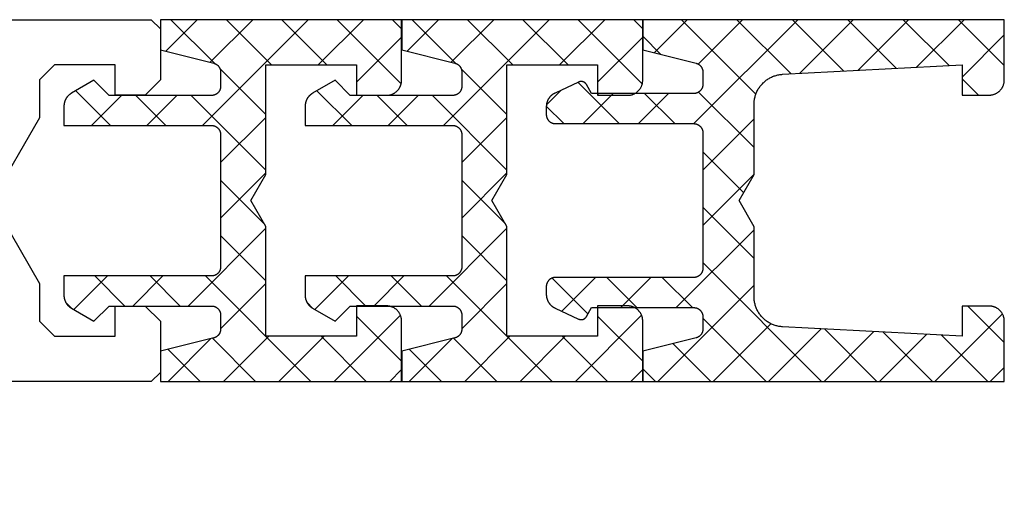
# Model space of a CAD drawing. Header units: millimetres. Extents: x -637441 to -130928, y -380379 to -53767.
# Tile 190 of 256: x -352331 to -352168, y -152392 to -152314. Entities that reach past the tile are written whole.
import ezdxf

# ---------------------------------------------------------------- set-up
doc = ezdxf.new("R2010")
doc.units = ezdxf.units.MM
doc.header["$LTSCALE"] = 10
doc.layers.add('CKTEXTY_MALE', color=7, linetype='Continuous', lineweight=25)
doc.layers.add('CrossSectionsProfils', color=7, linetype='Continuous')
doc.styles.get("Standard").update_dxf_attribs({"font": 'simplex.shx', "width": 0.8})
doc.dimstyles.new('normální', dxfattribs={"dimscale": 50, "dimtxt": 2.5, "dimasz": 2.5, "dimexe": 1.768, "dimexo": 5, "dimtad": 1, "dimrnd": 1, "dimtxsty": 'Standard', "dimblk1": 'OBLIQUE', "dimblk2": 'OBLIQUE', "dimsah": 1, "dimcen": 2.5, "dimdle": 1.8, "dimadec": 0, "dimazin": 0, "dimtfac": 1, "dimtix": 1, "dimtmove": 2, "dimatfit": 3, "dimfxl": 1, "dimarcsym": 0})

# ---------------------------------------------------------------- blocks, each defined once
blk = doc.blocks.new('_OBLIQUE')
at = {"color": 0, "linetype": 'ByBlock'}
blk.add_line((-0.5, -0.5), (0.5, 0.5), dxfattribs=at)

msp = doc.modelspace()

# ---------------------------------------------------------------- linework, layer by layer
at = {"layer": 'CrossSectionsProfils', "color": 8}
for p, q in [((-352301.952, -152314.267), (-352307.174, -152319.489)), ((-352299.06, -152321.531), (-352306.325, -152314.267)), ((-352283.567, -152314.267), (-352301.114, -152331.814)), ((-352292.76, -152314.267), (-352299.823, -152321.33)), ((-352289.632, -152321.767), (-352297.132, -152314.267)), ((-352280.44, -152321.767), (-352287.94, -152314.267)), ((-352274.375, -152314.267), (-352281.875, -152321.767)), ((-352268.126, -152324.888), (-352278.748, -152314.267)), ((-352268.059, -152315.763), (-352269.555, -152314.267)), ((-352261.928, -152314.267), (-352267.15, -152319.489)), ((-352259.037, -152321.531), (-352266.301, -152314.267)), ((-352243.544, -152314.267), (-352261.09, -152331.814)), ((-352252.736, -152314.267), (-352259.8, -152321.33)), ((-352249.609, -152321.767), (-352257.109, -152314.267)), ((-352240.416, -152321.767), (-352247.916, -152314.267)), ((-352234.351, -152314.267), (-352241.851, -152321.767)), ((-352228.103, -152324.888), (-352238.724, -152314.267)), ((-352228.035, -152315.763), (-352229.532, -152314.267)), ((-352220.681, -152314.267), (-352226.153, -152319.739)), ((-352209.255, -152326.601), (-352221.589, -152314.267)), ((-352202.296, -152314.267), (-352219.541, -152331.512)), ((-352211.488, -152314.267), (-352218.842, -152321.62)), ((-352203.41, -152323.254), (-352212.397, -152314.267)), ((-352194.675, -152322.796), (-352203.205, -152314.267)), ((-352193.104, -152314.267), (-352202.018, -152323.181)), ((-352185.941, -152322.338), (-352194.012, -152314.267)), ((-352183.911, -152314.267), (-352192.317, -152322.672)), ((-352177.206, -152321.88), (-352184.82, -152314.267)), ((-352174.719, -152314.267), (-352182.616, -152322.164)), ((-352168.037, -152321.858), (-352175.627, -152314.267)), ((-352268.059, -152317.143), (-352275.559, -152324.643)), ((-352228.035, -152317.143), (-352235.535, -152324.643)), ((-352225.028, -152320.021), (-352228.037, -152317.012)), ((-352168.037, -152316.777), (-352175.037, -152323.777)), ((-352290.582, -152330.009), (-352298.176, -152322.415)), ((-352250.559, -152330.009), (-352258.153, -152322.415)), ((-352231.922, -152331.512), (-352238.774, -152324.659)), ((-352172.315, -152326.772), (-352175.037, -152324.05)), ((-352316.355, -152331.814), (-352322.115, -152326.054)), ((-352314.518, -152326.832), (-352319.499, -152331.814)), ((-352307.163, -152331.814), (-352312.144, -152326.832)), ((-352305.325, -152326.832), (-352310.306, -152331.814)), ((-352290.582, -152339.201), (-352302.952, -152326.832)), ((-352276.331, -152331.814), (-352282.091, -152326.054)), ((-352274.494, -152326.832), (-352279.475, -152331.814)), ((-352275.395, -152326.812), (-352275.559, -152326.648)), ((-352267.139, -152331.814), (-352272.12, -152326.832)), ((-352265.302, -152326.832), (-352270.283, -152331.814)), ((-352250.559, -152339.201), (-352262.928, -152326.832)), ((-352241.568, -152325.961), (-352244.018, -152328.411)), ((-352232.926, -152326.512), (-352237.926, -152331.512)), ((-352235.371, -152326.812), (-352235.535, -152326.648)), ((-352223.733, -152326.512), (-352228.733, -152331.512)), ((-352222.729, -152331.512), (-352227.729, -152326.512)), ((-352209.56, -152335.488), (-352218.765, -152326.283)), ((-352241.114, -152331.512), (-352244.033, -152328.593)), ((-352290.582, -152330.474), (-352298.082, -152337.974)), ((-352250.559, -152330.474), (-352258.059, -152337.974)), ((-352209.56, -152330.723), (-352218.06, -152339.223)), ((-352211.298, -152342.943), (-352218.06, -152336.181)), ((-352290.582, -152339.667), (-352298.082, -152347.167)), ((-352250.559, -152339.667), (-352258.059, -152347.167)), ((-352209.56, -152339.916), (-352218.06, -152348.416)), ((-352290.853, -152348.123), (-352298.082, -152340.894)), ((-352250.83, -152348.123), (-352258.059, -152340.894)), ((-352209.56, -152353.873), (-352218.06, -152345.373)), ((-352290.582, -152348.859), (-352303.481, -152361.757)), ((-352290.582, -152357.586), (-352298.082, -152350.086)), ((-352250.559, -152348.859), (-352263.457, -152361.757)), ((-352250.559, -152357.586), (-352258.059, -152350.086)), ((-352209.56, -152349.108), (-352222.474, -152362.022)), ((-352198.359, -152374.267), (-352218.06, -152354.566)), ((-352316.875, -152356.766), (-352322.45, -152362.342)), ((-352313.989, -152361.757), (-352318.979, -152356.766)), ((-352307.682, -152356.766), (-352312.673, -152361.757)), ((-352304.796, -152361.757), (-352309.787, -152356.766)), ((-352283.094, -152374.267), (-352300.595, -152356.766)), ((-352290.582, -152358.051), (-352298.082, -152365.551)), ((-352276.851, -152356.766), (-352282.427, -152362.342)), ((-352273.965, -152361.757), (-352278.956, -152356.766)), ((-352267.659, -152356.766), (-352272.649, -152361.757)), ((-352264.773, -152361.757), (-352269.763, -152356.766)), ((-352243.071, -152374.267), (-352260.571, -152356.766)), ((-352250.559, -152358.051), (-352258.059, -152365.551)), ((-352237.13, -152363.073), (-352243.079, -152357.124)), ((-352235.859, -152357.022), (-352241.459, -152362.623)), ((-352228.989, -152362.022), (-352233.989, -152357.022)), ((-352226.666, -152357.022), (-352231.666, -152362.022)), ((-352219.796, -152362.022), (-352224.796, -152357.022)), ((-352209.56, -152358.3), (-352225.526, -152374.267)), ((-352322.795, -152362.144), (-352323.768, -152361.17)), ((-352282.771, -152362.144), (-352283.744, -152361.17)), ((-352168.353, -152363.055), (-352179.565, -152374.267)), ((-352168.037, -152367.82), (-352174.085, -152361.772)), ((-352268.245, -152363.291), (-352279.221, -152374.267)), ((-352268.059, -152370.917), (-352275.559, -152363.417)), ((-352228.221, -152363.291), (-352239.197, -152374.267)), ((-352228.035, -152370.917), (-352235.535, -152363.417)), ((-352207.551, -152374.267), (-352218.06, -152363.758)), ((-352206.766, -152364.699), (-352216.334, -152374.267)), ((-352198.416, -152365.541), (-352207.142, -152374.267)), ((-352189.682, -152365.999), (-352197.949, -152374.267)), ((-352189.167, -152374.267), (-352197.863, -152365.57)), ((-352179.974, -152374.267), (-352188.162, -152366.079)), ((-352299.705, -152367.174), (-352306.798, -152374.267)), ((-352292.287, -152374.267), (-352299.445, -152367.108)), ((-352290.105, -152366.767), (-352297.605, -152374.267)), ((-352280.913, -152366.767), (-352288.413, -152374.267)), ((-352273.902, -152374.267), (-352281.402, -152366.767)), ((-352259.681, -152367.174), (-352266.774, -152374.267)), ((-352252.263, -152374.267), (-352259.421, -152367.108)), ((-352250.082, -152366.767), (-352257.582, -152374.267)), ((-352240.889, -152366.767), (-352248.389, -152374.267)), ((-352233.878, -152374.267), (-352241.378, -152366.767)), ((-352216.744, -152374.267), (-352223.005, -152368.006)), ((-352180.947, -152366.457), (-352188.757, -152374.267)), ((-352170.782, -152374.267), (-352178.461, -152366.587)), ((-352301.479, -152374.267), (-352306.789, -152368.957)), ((-352261.455, -152374.267), (-352266.765, -152368.957)), ((-352268.059, -152372.297), (-352270.028, -152374.267)), ((-352228.035, -152372.297), (-352230.005, -152374.267)), ((-352225.936, -152374.267), (-352228.037, -152372.166)), ((-352168.037, -152371.931), (-352170.372, -152374.267))]:
    msp.add_line(p, q, dxfattribs=at)
at = {"layer": 'CrossSectionsProfils', "color": 6}
for points in [[(-352395.572, -152314.267), (-352309.582, -152314.267), (-352308.082, -152315.767), (-352308.082, -152324.267), (-352310.582, -152326.767), (-352315.582, -152326.767), (-352315.582, -152321.767), (-352325.634, -152321.767), (-352328.134, -152324.267), (-352328.134, -152330.517), (-352336.073, -152344.267), (-352328.134, -152358.017), (-352328.134, -152364.267), (-352325.634, -152366.767), (-352315.582, -152366.767), (-352315.582, -152361.767), (-352310.582, -152361.767), (-352308.082, -152364.267), (-352308.082, -152372.767), (-352309.582, -152374.267), (-352395.572, -152374.267)], [(-352268.059, -152374.267), (-352268.059, -152364.237), (-352268.06, -152364.155), (-352268.064, -152364.073), (-352268.071, -152363.991), (-352268.08, -152363.91), (-352268.092, -152363.829), (-352268.107, -152363.749), (-352268.124, -152363.669), (-352268.144, -152363.589), (-352268.166, -152363.511), (-352268.191, -152363.433), (-352268.219, -152363.356), (-352268.249, -152363.28), (-352268.282, -152363.205), (-352268.317, -152363.131), (-352268.354, -152363.058), (-352268.394, -152362.987), (-352268.436, -152362.916), (-352268.48, -152362.848), (-352268.527, -152362.78), (-352268.575, -152362.715), (-352268.626, -152362.651), (-352268.679, -152362.588), (-352268.734, -152362.528), (-352268.791, -152362.469), (-352268.85, -152362.412), (-352268.91, -152362.357), (-352268.973, -152362.304), (-352269.037, -152362.253), (-352269.103, -152362.204), (-352269.17, -152362.158), (-352269.239, -152362.114), (-352269.309, -152362.072), (-352269.38, -152362.032), (-352269.453, -152361.994), (-352269.527, -152361.959), (-352269.602, -152361.927), (-352269.678, -152361.897), (-352269.755, -152361.869), (-352269.833, -152361.844), (-352269.912, -152361.822), (-352269.991, -152361.802), (-352270.071, -152361.785), (-352270.151, -152361.77), (-352270.232, -152361.758), (-352270.314, -152361.749), (-352270.395, -152361.742), (-352270.477, -152361.738), (-352270.559, -152361.737), (-352270.559, -152361.737), (-352275.559, -152361.737), (-352275.559, -152366.767), (-352290.582, -152366.767), (-352290.582, -152348.592), (-352293.082, -152344.262), (-352290.582, -152339.932), (-352290.582, -152321.767), (-352275.559, -152321.767), (-352275.559, -152326.812), (-352270.559, -152326.812), (-352270.477, -152326.81), (-352270.395, -152326.806), (-352270.314, -152326.8), (-352270.232, -152326.79), (-352270.152, -152326.778), (-352270.071, -152326.764), (-352269.991, -152326.746), (-352269.912, -152326.726), (-352269.833, -152326.704), (-352269.755, -152326.679), (-352269.678, -152326.651), (-352269.602, -152326.621), (-352269.527, -152326.589), (-352269.453, -152326.554), (-352269.38, -152326.516), (-352269.309, -152326.477), (-352269.239, -152326.435), (-352269.17, -152326.39), (-352269.103, -152326.344), (-352269.037, -152326.295), (-352268.973, -152326.244), (-352268.91, -152326.191), (-352268.85, -152326.136), (-352268.791, -152326.079), (-352268.734, -152326.021), (-352268.679, -152325.96), (-352268.626, -152325.898), (-352268.575, -152325.834), (-352268.527, -152325.768), (-352268.48, -152325.701), (-352268.436, -152325.632), (-352268.394, -152325.562), (-352268.354, -152325.49), (-352268.317, -152325.417), (-352268.282, -152325.343), (-352268.249, -152325.268), (-352268.219, -152325.192), (-352268.191, -152325.115), (-352268.166, -152325.037), (-352268.144, -152324.959), (-352268.124, -152324.879), (-352268.107, -152324.799), (-352268.092, -152324.719), (-352268.08, -152324.638), (-352268.071, -152324.557), (-352268.064, -152324.475), (-352268.06, -152324.393), (-352268.059, -152324.312), (-352268.059, -152324.312), (-352268.059, -152314.267), (-352308.059, -152314.267), (-352308.059, -152319.267), (-352299.218, -152321.482), (-352299.178, -152321.493), (-352299.138, -152321.505), (-352299.099, -152321.517), (-352299.06, -152321.531), (-352299.021, -152321.546), (-352298.983, -152321.562), (-352298.945, -152321.579), (-352298.908, -152321.597), (-352298.871, -152321.617), (-352298.835, -152321.637), (-352298.799, -152321.658), (-352298.764, -152321.68), (-352298.73, -152321.703), (-352298.696, -152321.727), (-352298.663, -152321.752), (-352298.631, -152321.778), (-352298.599, -152321.804), (-352298.568, -152321.832), (-352298.538, -152321.86), (-352298.509, -152321.89), (-352298.48, -152321.92), (-352298.453, -152321.951), (-352298.426, -152321.982), (-352298.4, -152322.014), (-352298.375, -152322.047), (-352298.351, -152322.081), (-352298.328, -152322.115), (-352298.305, -152322.15), (-352298.284, -152322.186), (-352298.264, -152322.222), (-352298.245, -152322.259), (-352298.226, -152322.296), (-352298.209, -152322.334), (-352298.193, -152322.372), (-352298.178, -152322.41), (-352298.164, -152322.449), (-352298.151, -152322.489), (-352298.139, -152322.528), (-352298.129, -152322.568), (-352298.119, -152322.609), (-352298.11, -152322.649), (-352298.103, -152322.69), (-352298.097, -152322.731), (-352298.092, -152322.772), (-352298.088, -152322.813), (-352298.085, -152322.854), (-352298.083, -152322.896), (-352298.082, -152322.937), (-352298.082, -152322.937), (-352298.082, -152325.332), (-352298.083, -152325.381), (-352298.086, -152325.43), (-352298.09, -152325.479), (-352298.095, -152325.528), (-352298.102, -152325.577), (-352298.111, -152325.625), (-352298.122, -152325.673), (-352298.134, -152325.721), (-352298.147, -152325.768), (-352298.162, -152325.814), (-352298.179, -152325.861), (-352298.197, -152325.906), (-352298.216, -152325.951), (-352298.237, -152325.996), (-352298.26, -152326.039), (-352298.283, -152326.082), (-352298.309, -152326.124), (-352298.335, -152326.166), (-352298.363, -152326.206), (-352298.392, -152326.245), (-352298.423, -152326.284), (-352298.455, -152326.321), (-352298.488, -152326.358), (-352298.522, -152326.393), (-352298.557, -152326.427), (-352298.593, -152326.46), (-352298.631, -152326.492), (-352298.669, -152326.522), (-352298.709, -152326.552), (-352298.749, -152326.58), (-352298.79, -152326.606), (-352298.832, -152326.631), (-352298.875, -152326.655), (-352298.919, -152326.678), (-352298.963, -152326.699), (-352299.008, -152326.718), (-352299.054, -152326.736), (-352299.1, -152326.753), (-352299.147, -152326.768), (-352299.194, -152326.781), (-352299.242, -152326.793), (-352299.29, -152326.803), (-352299.338, -152326.812), (-352299.387, -152326.819), (-352299.435, -152326.825), (-352299.484, -152326.829), (-352299.533, -152326.832), (-352299.582, -152326.832), (-352299.582, -152326.832), (-352316.582, -152326.832), (-352319.101, -152324.314), (-352322.832, -152326.468), (-352322.879, -152326.496), (-352322.926, -152326.524), (-352322.971, -152326.554), (-352323.016, -152326.585), (-352323.061, -152326.617), (-352323.104, -152326.649), (-352323.147, -152326.683), (-352323.189, -152326.718), (-352323.231, -152326.753), (-352323.271, -152326.79), (-352323.311, -152326.827), (-352323.35, -152326.865), (-352323.388, -152326.904), (-352323.426, -152326.944), (-352323.462, -152326.984), (-352323.498, -152327.026), (-352323.532, -152327.068), (-352323.566, -152327.111), (-352323.599, -152327.155), (-352323.63, -152327.199), (-352323.661, -152327.244), (-352323.691, -152327.29), (-352323.72, -152327.336), (-352323.748, -152327.383), (-352323.774, -152327.43), (-352323.8, -152327.478), (-352323.825, -152327.527), (-352323.848, -152327.576), (-352323.871, -152327.626), (-352323.892, -152327.676), (-352323.912, -152327.727), (-352323.932, -152327.778), (-352323.95, -152327.829), (-352323.967, -152327.881), (-352323.983, -152327.933), (-352323.997, -152327.986), (-352324.011, -152328.039), (-352324.023, -152328.092), (-352324.034, -152328.145), (-352324.044, -152328.199), (-352324.053, -152328.253), (-352324.061, -152328.307), (-352324.068, -152328.361), (-352324.073, -152328.415), (-352324.077, -152328.469), (-352324.08, -152328.524), (-352324.082, -152328.578), (-352324.082, -152328.633), (-352324.082, -152328.633), (-352324.082, -152331.814), (-352299.582, -152331.814), (-352299.533, -152331.814), (-352299.484, -152331.817), (-352299.435, -152331.821), (-352299.387, -152331.826), (-352299.338, -152331.834), (-352299.29, -152331.842), (-352299.242, -152331.853), (-352299.194, -152331.865), (-352299.147, -152331.878), (-352299.1, -152331.893), (-352299.054, -152331.91), (-352299.008, -152331.928), (-352298.963, -152331.947), (-352298.919, -152331.968), (-352298.875, -152331.991), (-352298.832, -152332.015), (-352298.79, -152332.04), (-352298.749, -152332.066), (-352298.709, -152332.094), (-352298.669, -152332.124), (-352298.631, -152332.154), (-352298.593, -152332.186), (-352298.557, -152332.219), (-352298.522, -152332.253), (-352298.488, -152332.288), (-352298.455, -152332.325), (-352298.423, -152332.362), (-352298.392, -152332.4), (-352298.363, -152332.44), (-352298.335, -152332.48), (-352298.309, -152332.521), (-352298.283, -152332.564), (-352298.26, -152332.606), (-352298.237, -152332.65), (-352298.216, -152332.694), (-352298.197, -152332.74), (-352298.179, -152332.785), (-352298.162, -152332.831), (-352298.147, -152332.878), (-352298.134, -152332.925), (-352298.122, -152332.973), (-352298.111, -152333.021), (-352298.102, -152333.069), (-352298.095, -152333.118), (-352298.09, -152333.167), (-352298.086, -152333.215), (-352298.083, -152333.264), (-352298.082, -152333.314), (-352298.082, -152333.314), (-352298.082, -152355.266), (-352298.083, -152355.315), (-352298.086, -152355.365), (-352298.09, -152355.413), (-352298.095, -152355.462), (-352298.102, -152355.511), (-352298.111, -152355.559), (-352298.122, -152355.607), (-352298.134, -152355.655), (-352298.147, -152355.702), (-352298.162, -152355.749), (-352298.179, -152355.795), (-352298.197, -152355.84), (-352298.216, -152355.885), (-352298.237, -152355.93), (-352298.26, -152355.974), (-352298.283, -152356.016), (-352298.309, -152356.059), (-352298.335, -152356.1), (-352298.363, -152356.14), (-352298.392, -152356.18), (-352298.423, -152356.218), (-352298.455, -152356.255), (-352298.488, -152356.292), (-352298.522, -152356.327), (-352298.557, -152356.361), (-352298.593, -152356.394), (-352298.631, -152356.426), (-352298.669, -152356.456), (-352298.709, -152356.486), (-352298.749, -152356.514), (-352298.79, -152356.54), (-352298.832, -152356.565), (-352298.875, -152356.589), (-352298.919, -152356.612), (-352298.963, -152356.633), (-352299.008, -152356.652), (-352299.054, -152356.67), (-352299.1, -152356.687), (-352299.147, -152356.702), (-352299.194, -152356.715), (-352299.242, -152356.727), (-352299.29, -152356.738), (-352299.338, -152356.746), (-352299.387, -152356.754), (-352299.435, -152356.759), (-352299.484, -152356.763), (-352299.533, -152356.766), (-352299.582, -152356.766), (-352299.582, -152356.766), (-352324.082, -152356.766), (-352324.082, -152359.957), (-352324.082, -152360.011), (-352324.08, -152360.066), (-352324.077, -152360.12), (-352324.073, -152360.175), (-352324.068, -152360.229), (-352324.061, -152360.283), (-352324.053, -152360.337), (-352324.044, -152360.391), (-352324.034, -152360.444), (-352324.023, -152360.498), (-352324.011, -152360.551), (-352323.997, -152360.604), (-352323.983, -152360.656), (-352323.967, -152360.708), (-352323.95, -152360.76), (-352323.932, -152360.812), (-352323.912, -152360.863), (-352323.892, -152360.913), (-352323.871, -152360.964), (-352323.848, -152361.013), (-352323.825, -152361.062), (-352323.8, -152361.111), (-352323.774, -152361.159), (-352323.748, -152361.207), (-352323.72, -152361.254), (-352323.691, -152361.3), (-352323.661, -152361.346), (-352323.63, -152361.391), (-352323.599, -152361.435), (-352323.566, -152361.479), (-352323.532, -152361.521), (-352323.498, -152361.564), (-352323.462, -152361.605), (-352323.426, -152361.646), (-352323.388, -152361.685), (-352323.35, -152361.724), (-352323.311, -152361.763), (-352323.271, -152361.8), (-352323.231, -152361.836), (-352323.189, -152361.872), (-352323.147, -152361.906), (-352323.104, -152361.94), (-352323.061, -152361.973), (-352323.016, -152362.005), (-352322.971, -152362.035), (-352322.926, -152362.065), (-352322.879, -152362.094), (-352322.832, -152362.122), (-352322.832, -152362.122), (-352319.101, -152364.276), (-352316.582, -152361.757), (-352299.582, -152361.757), (-352299.533, -152361.758), (-352299.484, -152361.76), (-352299.435, -152361.764), (-352299.387, -152361.77), (-352299.338, -152361.777), (-352299.29, -152361.786), (-352299.242, -152361.796), (-352299.194, -152361.808), (-352299.147, -152361.822), (-352299.1, -152361.837), (-352299.054, -152361.853), (-352299.008, -152361.871), (-352298.963, -152361.891), (-352298.919, -152361.912), (-352298.875, -152361.934), (-352298.832, -152361.958), (-352298.79, -152361.983), (-352298.749, -152362.01), (-352298.709, -152362.038), (-352298.669, -152362.067), (-352298.631, -152362.098), (-352298.593, -152362.129), (-352298.557, -152362.162), (-352298.522, -152362.197), (-352298.488, -152362.232), (-352298.455, -152362.268), (-352298.423, -152362.306), (-352298.392, -152362.344), (-352298.363, -152362.383), (-352298.335, -152362.424), (-352298.309, -152362.465), (-352298.283, -152362.507), (-352298.26, -152362.55), (-352298.237, -152362.594), (-352298.216, -152362.638), (-352298.197, -152362.683), (-352298.179, -152362.729), (-352298.162, -152362.775), (-352298.147, -152362.822), (-352298.134, -152362.869), (-352298.122, -152362.917), (-352298.111, -152362.965), (-352298.102, -152363.013), (-352298.095, -152363.061), (-352298.09, -152363.11), (-352298.086, -152363.159), (-352298.083, -152363.208), (-352298.082, -152363.257), (-352298.082, -152363.257), (-352298.082, -152365.596), (-352298.083, -152365.638), (-352298.085, -152365.679), (-352298.088, -152365.72), (-352298.092, -152365.761), (-352298.097, -152365.802), (-352298.103, -152365.843), (-352298.11, -152365.884), (-352298.119, -152365.925), (-352298.128, -152365.965), (-352298.139, -152366.005), (-352298.151, -152366.044), (-352298.164, -152366.084), (-352298.178, -152366.123), (-352298.193, -152366.161), (-352298.209, -152366.199), (-352298.226, -152366.237), (-352298.244, -152366.274), (-352298.264, -152366.311), (-352298.284, -152366.347), (-352298.305, -152366.383), (-352298.327, -152366.417), (-352298.35, -152366.452), (-352298.374, -152366.485), (-352298.399, -152366.518), (-352298.425, -152366.551), (-352298.452, -152366.582), (-352298.48, -152366.613), (-352298.508, -152366.643), (-352298.537, -152366.672), (-352298.568, -152366.701), (-352298.598, -152366.728), (-352298.63, -152366.755), (-352298.662, -152366.781), (-352298.695, -152366.806), (-352298.729, -152366.83), (-352298.763, -152366.853), (-352298.798, -152366.875), (-352298.834, -152366.896), (-352298.87, -152366.916), (-352298.907, -152366.935), (-352298.944, -152366.954), (-352298.982, -152366.971), (-352299.02, -152366.987), (-352299.058, -152367.002), (-352299.097, -152367.016), (-352299.137, -152367.028), (-352299.176, -152367.04), (-352299.216, -152367.051), (-352299.216, -152367.051), (-352308.059, -152369.276), (-352308.059, -152374.267), (-352268.059, -152374.267)], [(-352228.035, -152374.267), (-352228.035, -152364.237), (-352228.037, -152364.155), (-352228.041, -152364.073), (-352228.047, -152363.991), (-352228.057, -152363.91), (-352228.069, -152363.829), (-352228.083, -152363.749), (-352228.1, -152363.669), (-352228.12, -152363.589), (-352228.143, -152363.511), (-352228.168, -152363.433), (-352228.195, -152363.356), (-352228.225, -152363.28), (-352228.258, -152363.205), (-352228.293, -152363.131), (-352228.33, -152363.058), (-352228.37, -152362.987), (-352228.412, -152362.916), (-352228.456, -152362.848), (-352228.503, -152362.78), (-352228.552, -152362.715), (-352228.603, -152362.651), (-352228.656, -152362.588), (-352228.71, -152362.528), (-352228.767, -152362.469), (-352228.826, -152362.412), (-352228.887, -152362.357), (-352228.949, -152362.304), (-352229.013, -152362.253), (-352229.079, -152362.204), (-352229.146, -152362.158), (-352229.215, -152362.114), (-352229.285, -152362.072), (-352229.357, -152362.032), (-352229.429, -152361.994), (-352229.503, -152361.959), (-352229.578, -152361.927), (-352229.654, -152361.897), (-352229.731, -152361.869), (-352229.809, -152361.844), (-352229.888, -152361.822), (-352229.967, -152361.802), (-352230.047, -152361.785), (-352230.128, -152361.77), (-352230.209, -152361.758), (-352230.29, -152361.749), (-352230.371, -152361.742), (-352230.453, -152361.738), (-352230.535, -152361.737), (-352230.535, -152361.737), (-352235.535, -152361.737), (-352235.535, -152366.767), (-352250.559, -152366.767), (-352250.559, -152348.592), (-352253.059, -152344.262), (-352250.559, -152339.932), (-352250.559, -152321.767), (-352235.535, -152321.767), (-352235.535, -152326.812), (-352230.535, -152326.812), (-352230.453, -152326.81), (-352230.372, -152326.806), (-352230.29, -152326.8), (-352230.209, -152326.79), (-352230.128, -152326.778), (-352230.047, -152326.764), (-352229.967, -152326.746), (-352229.888, -152326.726), (-352229.809, -152326.704), (-352229.732, -152326.679), (-352229.655, -152326.651), (-352229.578, -152326.621), (-352229.503, -152326.589), (-352229.429, -152326.554), (-352229.357, -152326.516), (-352229.285, -152326.477), (-352229.215, -152326.435), (-352229.146, -152326.39), (-352229.079, -152326.344), (-352229.013, -152326.295), (-352228.949, -152326.244), (-352228.887, -152326.191), (-352228.826, -152326.136), (-352228.767, -152326.079), (-352228.711, -152326.021), (-352228.656, -152325.96), (-352228.603, -152325.898), (-352228.552, -152325.834), (-352228.503, -152325.768), (-352228.456, -152325.701), (-352228.412, -152325.632), (-352228.37, -152325.562), (-352228.33, -152325.49), (-352228.293, -152325.417), (-352228.258, -152325.343), (-352228.225, -152325.268), (-352228.195, -152325.192), (-352228.168, -152325.115), (-352228.143, -152325.037), (-352228.12, -152324.959), (-352228.1, -152324.879), (-352228.083, -152324.799), (-352228.069, -152324.719), (-352228.057, -152324.638), (-352228.047, -152324.557), (-352228.041, -152324.475), (-352228.037, -152324.393), (-352228.035, -152324.312), (-352228.035, -152324.312), (-352228.035, -152314.267), (-352268.035, -152314.267), (-352268.035, -152319.267), (-352259.194, -152321.482), (-352259.154, -152321.493), (-352259.114, -152321.505), (-352259.075, -152321.517), (-352259.036, -152321.531), (-352258.997, -152321.546), (-352258.959, -152321.562), (-352258.922, -152321.579), (-352258.884, -152321.597), (-352258.848, -152321.617), (-352258.811, -152321.637), (-352258.776, -152321.658), (-352258.741, -152321.68), (-352258.706, -152321.703), (-352258.673, -152321.727), (-352258.64, -152321.752), (-352258.607, -152321.778), (-352258.576, -152321.804), (-352258.545, -152321.832), (-352258.514, -152321.86), (-352258.485, -152321.89), (-352258.457, -152321.92), (-352258.429, -152321.951), (-352258.402, -152321.982), (-352258.376, -152322.014), (-352258.351, -152322.047), (-352258.327, -152322.081), (-352258.304, -152322.115), (-352258.282, -152322.15), (-352258.261, -152322.186), (-352258.24, -152322.222), (-352258.221, -152322.259), (-352258.203, -152322.296), (-352258.186, -152322.334), (-352258.169, -152322.372), (-352258.154, -152322.41), (-352258.14, -152322.449), (-352258.127, -152322.489), (-352258.116, -152322.528), (-352258.105, -152322.568), (-352258.095, -152322.609), (-352258.087, -152322.649), (-352258.079, -152322.69), (-352258.073, -152322.731), (-352258.068, -152322.772), (-352258.064, -152322.813), (-352258.061, -152322.854), (-352258.059, -152322.896), (-352258.059, -152322.937), (-352258.059, -152322.937), (-352258.059, -152325.332), (-352258.06, -152325.381), (-352258.062, -152325.43), (-352258.066, -152325.479), (-352258.072, -152325.528), (-352258.079, -152325.577), (-352258.088, -152325.625), (-352258.098, -152325.673), (-352258.11, -152325.721), (-352258.123, -152325.768), (-352258.138, -152325.814), (-352258.155, -152325.861), (-352258.173, -152325.906), (-352258.193, -152325.951), (-352258.214, -152325.996), (-352258.236, -152326.039), (-352258.26, -152326.082), (-352258.285, -152326.124), (-352258.312, -152326.166), (-352258.34, -152326.206), (-352258.369, -152326.245), (-352258.399, -152326.284), (-352258.431, -152326.321), (-352258.464, -152326.358), (-352258.498, -152326.393), (-352258.533, -152326.427), (-352258.57, -152326.46), (-352258.607, -152326.492), (-352258.646, -152326.522), (-352258.685, -152326.552), (-352258.725, -152326.58), (-352258.767, -152326.606), (-352258.809, -152326.631), (-352258.852, -152326.655), (-352258.895, -152326.678), (-352258.94, -152326.699), (-352258.985, -152326.718), (-352259.03, -152326.736), (-352259.077, -152326.753), (-352259.123, -152326.768), (-352259.171, -152326.781), (-352259.218, -152326.793), (-352259.266, -152326.803), (-352259.314, -152326.812), (-352259.363, -152326.819), (-352259.412, -152326.825), (-352259.461, -152326.829), (-352259.51, -152326.832), (-352259.559, -152326.832), (-352259.559, -152326.832), (-352276.559, -152326.832), (-352279.078, -152324.314), (-352282.809, -152326.468), (-352282.856, -152326.496), (-352282.902, -152326.524), (-352282.948, -152326.554), (-352282.993, -152326.585), (-352283.037, -152326.617), (-352283.081, -152326.649), (-352283.124, -152326.683), (-352283.166, -152326.718), (-352283.207, -152326.753), (-352283.248, -152326.79), (-352283.288, -152326.827), (-352283.327, -152326.865), (-352283.365, -152326.904), (-352283.402, -152326.944), (-352283.438, -152326.984), (-352283.474, -152327.026), (-352283.509, -152327.068), (-352283.542, -152327.111), (-352283.575, -152327.155), (-352283.607, -152327.199), (-352283.637, -152327.244), (-352283.667, -152327.29), (-352283.696, -152327.336), (-352283.724, -152327.383), (-352283.751, -152327.43), (-352283.776, -152327.478), (-352283.801, -152327.527), (-352283.825, -152327.576), (-352283.847, -152327.626), (-352283.869, -152327.676), (-352283.889, -152327.727), (-352283.908, -152327.778), (-352283.926, -152327.829), (-352283.943, -152327.881), (-352283.959, -152327.933), (-352283.974, -152327.986), (-352283.987, -152328.039), (-352284, -152328.092), (-352284.011, -152328.145), (-352284.021, -152328.199), (-352284.03, -152328.253), (-352284.037, -152328.307), (-352284.044, -152328.361), (-352284.049, -152328.415), (-352284.053, -152328.469), (-352284.056, -152328.524), (-352284.058, -152328.578), (-352284.059, -152328.633), (-352284.059, -152328.633), (-352284.059, -152331.814), (-352259.559, -152331.814), (-352259.51, -152331.814), (-352259.461, -152331.817), (-352259.412, -152331.821), (-352259.363, -152331.826), (-352259.314, -152331.834), (-352259.266, -152331.842), (-352259.218, -152331.853), (-352259.171, -152331.865), (-352259.123, -152331.878), (-352259.077, -152331.893), (-352259.03, -152331.91), (-352258.985, -152331.928), (-352258.94, -152331.947), (-352258.895, -152331.968), (-352258.852, -152331.991), (-352258.809, -152332.015), (-352258.767, -152332.04), (-352258.725, -152332.066), (-352258.685, -152332.094), (-352258.646, -152332.124), (-352258.607, -152332.154), (-352258.57, -152332.186), (-352258.533, -152332.219), (-352258.498, -152332.253), (-352258.464, -152332.288), (-352258.431, -152332.325), (-352258.399, -152332.362), (-352258.369, -152332.4), (-352258.34, -152332.44), (-352258.312, -152332.48), (-352258.285, -152332.521), (-352258.26, -152332.564), (-352258.236, -152332.606), (-352258.214, -152332.65), (-352258.193, -152332.694), (-352258.173, -152332.74), (-352258.155, -152332.785), (-352258.138, -152332.831), (-352258.123, -152332.878), (-352258.11, -152332.925), (-352258.098, -152332.973), (-352258.088, -152333.021), (-352258.079, -152333.069), (-352258.072, -152333.118), (-352258.066, -152333.167), (-352258.062, -152333.215), (-352258.06, -152333.264), (-352258.059, -152333.314), (-352258.059, -152333.314), (-352258.059, -152355.266), (-352258.06, -152355.315), (-352258.062, -152355.365), (-352258.066, -152355.413), (-352258.072, -152355.462), (-352258.079, -152355.511), (-352258.088, -152355.559), (-352258.098, -152355.607), (-352258.11, -152355.655), (-352258.123, -152355.702), (-352258.138, -152355.749), (-352258.155, -152355.795), (-352258.173, -152355.84), (-352258.193, -152355.885), (-352258.214, -152355.93), (-352258.236, -152355.974), (-352258.26, -152356.016), (-352258.285, -152356.059), (-352258.312, -152356.1), (-352258.34, -152356.14), (-352258.369, -152356.18), (-352258.399, -152356.218), (-352258.431, -152356.255), (-352258.464, -152356.292), (-352258.498, -152356.327), (-352258.533, -152356.361), (-352258.57, -152356.394), (-352258.607, -152356.426), (-352258.646, -152356.456), (-352258.685, -152356.486), (-352258.725, -152356.514), (-352258.767, -152356.54), (-352258.809, -152356.565), (-352258.852, -152356.589), (-352258.895, -152356.612), (-352258.94, -152356.633), (-352258.985, -152356.652), (-352259.03, -152356.67), (-352259.077, -152356.687), (-352259.123, -152356.702), (-352259.171, -152356.715), (-352259.218, -152356.727), (-352259.266, -152356.738), (-352259.314, -152356.746), (-352259.363, -152356.754), (-352259.412, -152356.759), (-352259.461, -152356.763), (-352259.51, -152356.766), (-352259.559, -152356.766), (-352259.559, -152356.766), (-352284.059, -152356.766), (-352284.059, -152359.957), (-352284.058, -152360.011), (-352284.056, -152360.066), (-352284.053, -152360.12), (-352284.049, -152360.175), (-352284.044, -152360.229), (-352284.037, -152360.283), (-352284.03, -152360.337), (-352284.021, -152360.391), (-352284.011, -152360.444), (-352284, -152360.498), (-352283.987, -152360.551), (-352283.974, -152360.604), (-352283.959, -152360.656), (-352283.943, -152360.708), (-352283.926, -152360.76), (-352283.908, -152360.812), (-352283.889, -152360.863), (-352283.869, -152360.913), (-352283.847, -152360.964), (-352283.825, -152361.013), (-352283.801, -152361.062), (-352283.776, -152361.111), (-352283.751, -152361.159), (-352283.724, -152361.207), (-352283.696, -152361.254), (-352283.667, -152361.3), (-352283.637, -152361.346), (-352283.607, -152361.391), (-352283.575, -152361.435), (-352283.542, -152361.479), (-352283.509, -152361.521), (-352283.474, -152361.564), (-352283.438, -152361.605), (-352283.402, -152361.646), (-352283.365, -152361.685), (-352283.327, -152361.724), (-352283.288, -152361.763), (-352283.248, -152361.8), (-352283.207, -152361.836), (-352283.166, -152361.872), (-352283.124, -152361.906), (-352283.081, -152361.94), (-352283.037, -152361.973), (-352282.993, -152362.005), (-352282.948, -152362.035), (-352282.902, -152362.065), (-352282.856, -152362.094), (-352282.809, -152362.122), (-352282.809, -152362.122), (-352279.078, -152364.276), (-352276.559, -152361.757), (-352259.559, -152361.757), (-352259.51, -152361.758), (-352259.461, -152361.76), (-352259.412, -152361.764), (-352259.363, -152361.77), (-352259.314, -152361.777), (-352259.266, -152361.786), (-352259.218, -152361.796), (-352259.171, -152361.808), (-352259.123, -152361.822), (-352259.077, -152361.837), (-352259.03, -152361.853), (-352258.985, -152361.871), (-352258.94, -152361.891), (-352258.895, -152361.912), (-352258.852, -152361.934), (-352258.809, -152361.958), (-352258.767, -152361.983), (-352258.725, -152362.01), (-352258.685, -152362.038), (-352258.646, -152362.067), (-352258.607, -152362.098), (-352258.57, -152362.129), (-352258.533, -152362.162), (-352258.498, -152362.197), (-352258.464, -152362.232), (-352258.431, -152362.268), (-352258.399, -152362.306), (-352258.369, -152362.344), (-352258.34, -152362.383), (-352258.312, -152362.424), (-352258.285, -152362.465), (-352258.26, -152362.507), (-352258.236, -152362.55), (-352258.214, -152362.594), (-352258.193, -152362.638), (-352258.173, -152362.683), (-352258.155, -152362.729), (-352258.138, -152362.775), (-352258.123, -152362.822), (-352258.11, -152362.869), (-352258.098, -152362.917), (-352258.088, -152362.965), (-352258.079, -152363.013), (-352258.072, -152363.061), (-352258.066, -152363.11), (-352258.062, -152363.159), (-352258.06, -152363.208), (-352258.059, -152363.257), (-352258.059, -152363.257), (-352258.059, -152365.596), (-352258.059, -152365.638), (-352258.061, -152365.679), (-352258.064, -152365.72), (-352258.068, -152365.761), (-352258.073, -152365.802), (-352258.079, -152365.843), (-352258.087, -152365.884), (-352258.095, -152365.925), (-352258.105, -152365.965), (-352258.116, -152366.005), (-352258.127, -152366.044), (-352258.14, -152366.084), (-352258.154, -152366.123), (-352258.169, -152366.161), (-352258.185, -152366.199), (-352258.203, -152366.237), (-352258.221, -152366.274), (-352258.24, -152366.311), (-352258.26, -152366.347), (-352258.281, -152366.383), (-352258.304, -152366.417), (-352258.327, -152366.452), (-352258.351, -152366.485), (-352258.376, -152366.518), (-352258.402, -152366.551), (-352258.428, -152366.582), (-352258.456, -152366.613), (-352258.485, -152366.643), (-352258.514, -152366.672), (-352258.544, -152366.701), (-352258.575, -152366.728), (-352258.606, -152366.755), (-352258.639, -152366.781), (-352258.672, -152366.806), (-352258.705, -152366.83), (-352258.74, -152366.853), (-352258.775, -152366.875), (-352258.81, -152366.896), (-352258.846, -152366.916), (-352258.883, -152366.935), (-352258.92, -152366.954), (-352258.958, -152366.971), (-352258.996, -152366.987), (-352259.035, -152367.002), (-352259.074, -152367.016), (-352259.113, -152367.028), (-352259.153, -152367.04), (-352259.193, -152367.051), (-352259.193, -152367.051), (-352268.035, -152369.276), (-352268.035, -152374.267), (-352228.035, -152374.267)], [(-352168.037, -152364.272), (-352168.038, -152364.19), (-352168.042, -152364.108), (-352168.049, -152364.026), (-352168.058, -152363.945), (-352168.07, -152363.864), (-352168.085, -152363.784), (-352168.102, -152363.704), (-352168.122, -152363.624), (-352168.144, -152363.546), (-352168.169, -152363.468), (-352168.197, -152363.391), (-352168.227, -152363.315), (-352168.259, -152363.24), (-352168.294, -152363.166), (-352168.332, -152363.093), (-352168.371, -152363.022), (-352168.414, -152362.951), (-352168.458, -152362.883), (-352168.504, -152362.815), (-352168.553, -152362.75), (-352168.604, -152362.686), (-352168.657, -152362.623), (-352168.712, -152362.563), (-352168.769, -152362.504), (-352168.828, -152362.447), (-352168.888, -152362.392), (-352168.951, -152362.339), (-352169.015, -152362.288), (-352169.08, -152362.239), (-352169.148, -152362.193), (-352169.216, -152362.148), (-352169.287, -152362.106), (-352169.358, -152362.067), (-352169.431, -152362.029), (-352169.505, -152361.994), (-352169.58, -152361.962), (-352169.656, -152361.932), (-352169.733, -152361.904), (-352169.811, -152361.879), (-352169.889, -152361.857), (-352169.969, -152361.837), (-352170.049, -152361.82), (-352170.129, -152361.805), (-352170.21, -152361.793), (-352170.291, -152361.784), (-352170.373, -152361.777), (-352170.455, -152361.773), (-352170.537, -152361.772), (-352170.537, -152361.772), (-352175.037, -152361.772), (-352175.037, -152366.767), (-352204.822, -152365.206), (-352204.98, -152365.195), (-352205.137, -152365.179), (-352205.294, -152365.158), (-352205.45, -152365.133), (-352205.605, -152365.102), (-352205.759, -152365.067), (-352205.912, -152365.026), (-352206.064, -152364.981), (-352206.214, -152364.931), (-352206.362, -152364.877), (-352206.509, -152364.817), (-352206.653, -152364.753), (-352206.796, -152364.685), (-352206.936, -152364.612), (-352207.074, -152364.535), (-352207.21, -152364.453), (-352207.343, -152364.367), (-352207.473, -152364.277), (-352207.6, -152364.183), (-352207.724, -152364.085), (-352207.845, -152363.983), (-352207.962, -152363.877), (-352208.076, -152363.767), (-352208.187, -152363.654), (-352208.294, -152363.538), (-352208.397, -152363.418), (-352208.497, -152363.295), (-352208.592, -152363.169), (-352208.684, -152363.04), (-352208.771, -152362.908), (-352208.854, -152362.774), (-352208.933, -152362.637), (-352209.008, -152362.497), (-352209.078, -152362.355), (-352209.143, -152362.211), (-352209.204, -152362.065), (-352209.26, -152361.918), (-352209.312, -152361.768), (-352209.359, -152361.617), (-352209.401, -152361.465), (-352209.438, -152361.311), (-352209.47, -152361.156), (-352209.498, -152361), (-352209.52, -152360.844), (-352209.538, -152360.686), (-352209.55, -152360.529), (-352209.558, -152360.371), (-352209.56, -152360.213), (-352209.56, -152360.213), (-352209.56, -152348.602), (-352212.06, -152344.272), (-352212.057, -152344.267), (-352212.06, -152344.262), (-352209.56, -152339.932), (-352209.56, -152328.321), (-352209.558, -152328.163), (-352209.55, -152328.005), (-352209.538, -152327.847), (-352209.52, -152327.69), (-352209.498, -152327.533), (-352209.47, -152327.378), (-352209.438, -152327.223), (-352209.401, -152327.069), (-352209.359, -152326.916), (-352209.312, -152326.765), (-352209.26, -152326.616), (-352209.204, -152326.468), (-352209.143, -152326.322), (-352209.078, -152326.178), (-352209.008, -152326.036), (-352208.933, -152325.897), (-352208.854, -152325.76), (-352208.771, -152325.625), (-352208.684, -152325.493), (-352208.592, -152325.364), (-352208.497, -152325.238), (-352208.397, -152325.115), (-352208.294, -152324.996), (-352208.187, -152324.879), (-352208.076, -152324.766), (-352207.962, -152324.657), (-352207.845, -152324.551), (-352207.724, -152324.449), (-352207.6, -152324.351), (-352207.473, -152324.257), (-352207.343, -152324.167), (-352207.21, -152324.081), (-352207.074, -152323.999), (-352206.936, -152323.922), (-352206.796, -152323.849), (-352206.653, -152323.78), (-352206.509, -152323.716), (-352206.362, -152323.657), (-352206.214, -152323.602), (-352206.064, -152323.552), (-352205.912, -152323.507), (-352205.759, -152323.467), (-352205.605, -152323.431), (-352205.45, -152323.401), (-352205.294, -152323.375), (-352205.137, -152323.354), (-352204.98, -152323.338), (-352204.822, -152323.328), (-352204.822, -152323.328), (-352175.037, -152321.767), (-352175.037, -152326.772), (-352170.537, -152326.772), (-352170.455, -152326.77), (-352170.373, -152326.766), (-352170.291, -152326.759), (-352170.21, -152326.75), (-352170.129, -152326.738), (-352170.049, -152326.723), (-352169.969, -152326.706), (-352169.889, -152326.686), (-352169.811, -152326.664), (-352169.733, -152326.639), (-352169.656, -152326.611), (-352169.58, -152326.581), (-352169.505, -152326.549), (-352169.431, -152326.514), (-352169.358, -152326.476), (-352169.287, -152326.437), (-352169.216, -152326.395), (-352169.148, -152326.35), (-352169.08, -152326.304), (-352169.015, -152326.255), (-352168.951, -152326.204), (-352168.888, -152326.151), (-352168.828, -152326.096), (-352168.769, -152326.039), (-352168.712, -152325.98), (-352168.657, -152325.92), (-352168.604, -152325.857), (-352168.553, -152325.793), (-352168.504, -152325.728), (-352168.458, -152325.66), (-352168.414, -152325.592), (-352168.371, -152325.522), (-352168.332, -152325.45), (-352168.294, -152325.377), (-352168.259, -152325.303), (-352168.227, -152325.228), (-352168.197, -152325.152), (-352168.169, -152325.075), (-352168.144, -152324.997), (-352168.122, -152324.919), (-352168.102, -152324.839), (-352168.085, -152324.759), (-352168.07, -152324.679), (-352168.058, -152324.598), (-352168.049, -152324.517), (-352168.042, -152324.435), (-352168.038, -152324.353), (-352168.037, -152324.272), (-352168.037, -152324.272), (-352168.037, -152314.267), (-352228.037, -152314.267), (-352228.037, -152319.267), (-352219.196, -152321.482), (-352219.156, -152321.493), (-352219.116, -152321.505), (-352219.076, -152321.517), (-352219.037, -152321.531), (-352218.999, -152321.546), (-352218.961, -152321.562), (-352218.923, -152321.579), (-352218.886, -152321.597), (-352218.849, -152321.617), (-352218.813, -152321.637), (-352218.777, -152321.658), (-352218.742, -152321.68), (-352218.708, -152321.703), (-352218.674, -152321.727), (-352218.641, -152321.752), (-352218.609, -152321.778), (-352218.577, -152321.804), (-352218.546, -152321.832), (-352218.516, -152321.86), (-352218.487, -152321.89), (-352218.458, -152321.92), (-352218.43, -152321.951), (-352218.404, -152321.982), (-352218.378, -152322.014), (-352218.353, -152322.047), (-352218.328, -152322.081), (-352218.305, -152322.115), (-352218.283, -152322.15), (-352218.262, -152322.186), (-352218.242, -152322.222), (-352218.222, -152322.259), (-352218.204, -152322.296), (-352218.187, -152322.334), (-352218.171, -152322.372), (-352218.156, -152322.41), (-352218.142, -152322.449), (-352218.129, -152322.489), (-352218.117, -152322.528), (-352218.106, -152322.568), (-352218.097, -152322.609), (-352218.088, -152322.649), (-352218.081, -152322.69), (-352218.074, -152322.731), (-352218.069, -152322.772), (-352218.065, -152322.813), (-352218.062, -152322.854), (-352218.061, -152322.896), (-352218.06, -152322.937), (-352218.06, -152322.937), (-352218.06, -152325.012), (-352218.061, -152325.061), (-352218.063, -152325.11), (-352218.067, -152325.159), (-352218.073, -152325.207), (-352218.08, -152325.256), (-352218.089, -152325.304), (-352218.099, -152325.352), (-352218.111, -152325.4), (-352218.125, -152325.447), (-352218.14, -152325.494), (-352218.156, -152325.54), (-352218.174, -152325.586), (-352218.194, -152325.631), (-352218.215, -152325.675), (-352218.237, -152325.719), (-352218.261, -152325.762), (-352218.286, -152325.804), (-352218.313, -152325.845), (-352218.341, -152325.885), (-352218.37, -152325.925), (-352218.401, -152325.963), (-352218.432, -152326.001), (-352218.465, -152326.037), (-352218.5, -152326.072), (-352218.535, -152326.106), (-352218.571, -152326.139), (-352218.609, -152326.171), (-352218.647, -152326.202), (-352218.686, -152326.231), (-352218.727, -152326.259), (-352218.768, -152326.285), (-352218.81, -152326.311), (-352218.853, -152326.335), (-352218.897, -152326.357), (-352218.941, -152326.378), (-352218.986, -152326.397), (-352219.032, -152326.415), (-352219.078, -152326.432), (-352219.125, -152326.447), (-352219.172, -152326.461), (-352219.22, -152326.472), (-352219.268, -152326.483), (-352219.316, -152326.492), (-352219.364, -152326.499), (-352219.413, -152326.504), (-352219.462, -152326.508), (-352219.511, -152326.511), (-352219.56, -152326.512), (-352219.56, -152326.512), (-352236.534, -152326.512), (-352237.378, -152325.024), (-352237.394, -152324.997), (-352237.41, -152324.97), (-352237.428, -152324.945), (-352237.446, -152324.919), (-352237.465, -152324.895), (-352237.485, -152324.871), (-352237.505, -152324.847), (-352237.526, -152324.825), (-352237.548, -152324.803), (-352237.571, -152324.781), (-352237.594, -152324.76), (-352237.618, -152324.741), (-352237.642, -152324.721), (-352237.667, -152324.703), (-352237.693, -152324.685), (-352237.719, -152324.668), (-352237.745, -152324.652), (-352237.772, -152324.637), (-352237.8, -152324.623), (-352237.828, -152324.609), (-352237.856, -152324.597), (-352237.885, -152324.585), (-352237.914, -152324.574), (-352237.944, -152324.564), (-352237.973, -152324.555), (-352238.003, -152324.547), (-352238.034, -152324.54), (-352238.064, -152324.534), (-352238.095, -152324.529), (-352238.125, -152324.524), (-352238.156, -152324.521), (-352238.187, -152324.519), (-352238.218, -152324.517), (-352238.249, -152324.517), (-352238.28, -152324.517), (-352238.311, -152324.519), (-352238.342, -152324.521), (-352238.373, -152324.525), (-352238.404, -152324.529), (-352238.435, -152324.534), (-352238.465, -152324.541), (-352238.495, -152324.548), (-352238.525, -152324.556), (-352238.555, -152324.565), (-352238.584, -152324.575), (-352238.614, -152324.586), (-352238.642, -152324.598), (-352238.671, -152324.61), (-352238.671, -152324.61), (-352242.592, -152326.439), (-352242.645, -152326.464), (-352242.698, -152326.491), (-352242.75, -152326.519), (-352242.801, -152326.549), (-352242.851, -152326.579), (-352242.901, -152326.611), (-352242.95, -152326.644), (-352242.999, -152326.678), (-352243.046, -152326.713), (-352243.093, -152326.749), (-352243.139, -152326.787), (-352243.184, -152326.825), (-352243.227, -152326.864), (-352243.271, -152326.905), (-352243.313, -152326.947), (-352243.354, -152326.989), (-352243.394, -152327.032), (-352243.433, -152327.077), (-352243.471, -152327.122), (-352243.507, -152327.168), (-352243.543, -152327.215), (-352243.578, -152327.263), (-352243.611, -152327.312), (-352243.644, -152327.361), (-352243.675, -152327.412), (-352243.705, -152327.462), (-352243.734, -152327.514), (-352243.761, -152327.566), (-352243.787, -152327.619), (-352243.812, -152327.673), (-352243.836, -152327.727), (-352243.859, -152327.782), (-352243.88, -152327.837), (-352243.9, -152327.892), (-352243.918, -152327.949), (-352243.935, -152328.005), (-352243.951, -152328.062), (-352243.966, -152328.119), (-352243.979, -152328.177), (-352243.991, -152328.235), (-352244.001, -152328.293), (-352244.01, -152328.351), (-352244.018, -152328.41), (-352244.024, -152328.469), (-352244.029, -152328.528), (-352244.032, -152328.586), (-352244.034, -152328.646), (-352244.035, -152328.705), (-352244.035, -152328.705), (-352244.035, -152330.012), (-352244.034, -152330.061), (-352244.032, -152330.11), (-352244.028, -152330.159), (-352244.022, -152330.207), (-352244.015, -152330.256), (-352244.006, -152330.304), (-352243.996, -152330.352), (-352243.984, -152330.4), (-352243.971, -152330.447), (-352243.956, -152330.494), (-352243.939, -152330.54), (-352243.921, -152330.586), (-352243.901, -152330.631), (-352243.88, -152330.675), (-352243.858, -152330.719), (-352243.834, -152330.762), (-352243.809, -152330.804), (-352243.782, -152330.845), (-352243.754, -152330.885), (-352243.725, -152330.925), (-352243.695, -152330.963), (-352243.663, -152331.001), (-352243.63, -152331.037), (-352243.596, -152331.072), (-352243.561, -152331.106), (-352243.524, -152331.139), (-352243.487, -152331.171), (-352243.448, -152331.202), (-352243.409, -152331.231), (-352243.369, -152331.259), (-352243.327, -152331.285), (-352243.285, -152331.311), (-352243.242, -152331.335), (-352243.199, -152331.357), (-352243.154, -152331.378), (-352243.109, -152331.397), (-352243.064, -152331.415), (-352243.017, -152331.432), (-352242.971, -152331.447), (-352242.923, -152331.461), (-352242.876, -152331.472), (-352242.828, -152331.483), (-352242.78, -152331.492), (-352242.731, -152331.499), (-352242.682, -152331.504), (-352242.633, -152331.508), (-352242.584, -152331.511), (-352242.535, -152331.512), (-352242.535, -152331.512), (-352219.56, -152331.512), (-352219.511, -152331.512), (-352219.462, -152331.515), (-352219.413, -152331.519), (-352219.364, -152331.524), (-352219.316, -152331.532), (-352219.268, -152331.54), (-352219.22, -152331.551), (-352219.172, -152331.563), (-352219.125, -152331.576), (-352219.078, -152331.591), (-352219.032, -152331.608), (-352218.986, -152331.626), (-352218.941, -152331.645), (-352218.897, -152331.666), (-352218.853, -152331.689), (-352218.81, -152331.713), (-352218.768, -152331.738), (-352218.727, -152331.764), (-352218.686, -152331.792), (-352218.647, -152331.822), (-352218.609, -152331.852), (-352218.571, -152331.884), (-352218.535, -152331.917), (-352218.5, -152331.951), (-352218.465, -152331.986), (-352218.432, -152332.023), (-352218.401, -152332.06), (-352218.37, -152332.098), (-352218.341, -152332.138), (-352218.313, -152332.178), (-352218.286, -152332.22), (-352218.261, -152332.262), (-352218.237, -152332.305), (-352218.215, -152332.348), (-352218.194, -152332.393), (-352218.174, -152332.438), (-352218.156, -152332.483), (-352218.14, -152332.529), (-352218.125, -152332.576), (-352218.111, -152332.623), (-352218.099, -152332.671), (-352218.089, -152332.719), (-352218.08, -152332.767), (-352218.073, -152332.816), (-352218.067, -152332.865), (-352218.063, -152332.914), (-352218.061, -152332.963), (-352218.06, -152333.012), (-352218.06, -152333.012), (-352218.06, -152355.522), (-352218.061, -152355.571), (-352218.063, -152355.62), (-352218.067, -152355.669), (-352218.073, -152355.718), (-352218.08, -152355.766), (-352218.089, -152355.814), (-352218.099, -152355.862), (-352218.111, -152355.91), (-352218.125, -152355.957), (-352218.14, -152356.004), (-352218.156, -152356.05), (-352218.174, -152356.096), (-352218.194, -152356.141), (-352218.215, -152356.185), (-352218.237, -152356.229), (-352218.261, -152356.272), (-352218.286, -152356.314), (-352218.313, -152356.355), (-352218.341, -152356.396), (-352218.37, -152356.435), (-352218.401, -152356.473), (-352218.432, -152356.511), (-352218.465, -152356.547), (-352218.5, -152356.582), (-352218.535, -152356.617), (-352218.571, -152356.65), (-352218.609, -152356.681), (-352218.647, -152356.712), (-352218.686, -152356.741), (-352218.727, -152356.769), (-352218.768, -152356.796), (-352218.81, -152356.821), (-352218.853, -152356.845), (-352218.897, -152356.867), (-352218.941, -152356.888), (-352218.986, -152356.908), (-352219.032, -152356.926), (-352219.078, -152356.942), (-352219.125, -152356.957), (-352219.172, -152356.971), (-352219.22, -152356.983), (-352219.268, -152356.993), (-352219.316, -152357.002), (-352219.364, -152357.009), (-352219.413, -152357.015), (-352219.462, -152357.019), (-352219.511, -152357.021), (-352219.56, -152357.022), (-352219.56, -152357.022), (-352242.535, -152357.022), (-352242.584, -152357.023), (-352242.633, -152357.025), (-352242.682, -152357.029), (-352242.731, -152357.035), (-352242.78, -152357.042), (-352242.828, -152357.051), (-352242.876, -152357.061), (-352242.923, -152357.073), (-352242.971, -152357.086), (-352243.017, -152357.101), (-352243.064, -152357.118), (-352243.109, -152357.136), (-352243.154, -152357.156), (-352243.199, -152357.177), (-352243.242, -152357.199), (-352243.285, -152357.223), (-352243.327, -152357.248), (-352243.369, -152357.275), (-352243.409, -152357.303), (-352243.448, -152357.332), (-352243.487, -152357.362), (-352243.524, -152357.394), (-352243.561, -152357.427), (-352243.596, -152357.461), (-352243.63, -152357.496), (-352243.663, -152357.533), (-352243.695, -152357.57), (-352243.725, -152357.609), (-352243.754, -152357.648), (-352243.782, -152357.688), (-352243.809, -152357.73), (-352243.834, -152357.772), (-352243.858, -152357.815), (-352243.88, -152357.858), (-352243.901, -152357.903), (-352243.921, -152357.948), (-352243.939, -152357.993), (-352243.956, -152358.04), (-352243.971, -152358.086), (-352243.984, -152358.134), (-352243.996, -152358.181), (-352244.006, -152358.229), (-352244.015, -152358.277), (-352244.022, -152358.326), (-352244.028, -152358.375), (-352244.032, -152358.424), (-352244.034, -152358.473), (-352244.035, -152358.522), (-352244.035, -152358.522), (-352244.035, -152359.829), (-352244.034, -152359.888), (-352244.032, -152359.947), (-352244.029, -152360.006), (-352244.024, -152360.065), (-352244.018, -152360.124), (-352244.01, -152360.182), (-352244.001, -152360.241), (-352243.991, -152360.299), (-352243.979, -152360.357), (-352243.966, -152360.414), (-352243.951, -152360.472), (-352243.935, -152360.528), (-352243.918, -152360.585), (-352243.9, -152360.641), (-352243.88, -152360.697), (-352243.859, -152360.752), (-352243.836, -152360.807), (-352243.812, -152360.861), (-352243.787, -152360.914), (-352243.761, -152360.967), (-352243.734, -152361.019), (-352243.705, -152361.071), (-352243.675, -152361.122), (-352243.644, -152361.172), (-352243.611, -152361.222), (-352243.578, -152361.27), (-352243.543, -152361.318), (-352243.507, -152361.365), (-352243.471, -152361.411), (-352243.433, -152361.457), (-352243.394, -152361.501), (-352243.354, -152361.544), (-352243.313, -152361.587), (-352243.271, -152361.628), (-352243.227, -152361.669), (-352243.184, -152361.708), (-352243.139, -152361.747), (-352243.093, -152361.784), (-352243.046, -152361.821), (-352242.999, -152361.856), (-352242.95, -152361.89), (-352242.901, -152361.923), (-352242.851, -152361.954), (-352242.801, -152361.985), (-352242.75, -152362.014), (-352242.698, -152362.042), (-352242.645, -152362.069), (-352242.592, -152362.095), (-352242.592, -152362.095), (-352238.671, -152363.923), (-352238.642, -152363.936), (-352238.614, -152363.948), (-352238.584, -152363.958), (-352238.555, -152363.968), (-352238.525, -152363.978), (-352238.495, -152363.986), (-352238.465, -152363.993), (-352238.435, -152363.999), (-352238.404, -152364.004), (-352238.373, -152364.009), (-352238.342, -152364.012), (-352238.311, -152364.015), (-352238.28, -152364.016), (-352238.249, -152364.017), (-352238.218, -152364.016), (-352238.187, -152364.015), (-352238.156, -152364.013), (-352238.125, -152364.009), (-352238.095, -152364.005), (-352238.064, -152364), (-352238.034, -152363.993), (-352238.003, -152363.986), (-352237.973, -152363.978), (-352237.944, -152363.969), (-352237.914, -152363.959), (-352237.885, -152363.949), (-352237.856, -152363.937), (-352237.828, -152363.924), (-352237.8, -152363.911), (-352237.772, -152363.896), (-352237.745, -152363.881), (-352237.719, -152363.865), (-352237.693, -152363.848), (-352237.667, -152363.831), (-352237.642, -152363.812), (-352237.618, -152363.793), (-352237.594, -152363.773), (-352237.571, -152363.752), (-352237.548, -152363.731), (-352237.526, -152363.709), (-352237.505, -152363.686), (-352237.485, -152363.663), (-352237.465, -152363.639), (-352237.446, -152363.614), (-352237.428, -152363.589), (-352237.41, -152363.563), (-352237.394, -152363.537), (-352237.378, -152363.51), (-352237.378, -152363.51), (-352236.534, -152362.022), (-352219.56, -152362.022), (-352219.511, -152362.023), (-352219.462, -152362.025), (-352219.413, -152362.029), (-352219.364, -152362.035), (-352219.316, -152362.042), (-352219.268, -152362.051), (-352219.22, -152362.061), (-352219.172, -152362.073), (-352219.125, -152362.086), (-352219.078, -152362.101), (-352219.032, -152362.118), (-352218.986, -152362.136), (-352218.941, -152362.156), (-352218.897, -152362.177), (-352218.853, -152362.199), (-352218.81, -152362.223), (-352218.768, -152362.248), (-352218.727, -152362.275), (-352218.686, -152362.303), (-352218.647, -152362.332), (-352218.609, -152362.362), (-352218.571, -152362.394), (-352218.535, -152362.427), (-352218.5, -152362.461), (-352218.465, -152362.496), (-352218.432, -152362.533), (-352218.401, -152362.57), (-352218.37, -152362.609), (-352218.341, -152362.648), (-352218.313, -152362.688), (-352218.286, -152362.73), (-352218.261, -152362.772), (-352218.237, -152362.815), (-352218.215, -152362.858), (-352218.194, -152362.903), (-352218.174, -152362.948), (-352218.156, -152362.993), (-352218.14, -152363.04), (-352218.125, -152363.086), (-352218.111, -152363.134), (-352218.099, -152363.181), (-352218.089, -152363.229), (-352218.08, -152363.277), (-352218.073, -152363.326), (-352218.067, -152363.375), (-352218.063, -152363.424), (-352218.061, -152363.473), (-352218.06, -152363.522), (-352218.06, -152363.522), (-352218.06, -152365.596), (-352218.061, -152365.638), (-352218.062, -152365.679), (-352218.065, -152365.72), (-352218.069, -152365.762), (-352218.074, -152365.803), (-352218.081, -152365.844), (-352218.088, -152365.884), (-352218.097, -152365.925), (-352218.106, -152365.965), (-352218.117, -152366.005), (-352218.129, -152366.045), (-352218.142, -152366.084), (-352218.156, -152366.123), (-352218.171, -152366.162), (-352218.187, -152366.2), (-352218.204, -152366.238), (-352218.222, -152366.275), (-352218.242, -152366.311), (-352218.262, -152366.348), (-352218.283, -152366.383), (-352218.305, -152366.418), (-352218.328, -152366.452), (-352218.353, -152366.486), (-352218.378, -152366.519), (-352218.404, -152366.551), (-352218.43, -152366.583), (-352218.458, -152366.614), (-352218.487, -152366.644), (-352218.516, -152366.673), (-352218.546, -152366.701), (-352218.577, -152366.729), (-352218.609, -152366.756), (-352218.641, -152366.782), (-352218.674, -152366.806), (-352218.708, -152366.83), (-352218.742, -152366.854), (-352218.777, -152366.876), (-352218.813, -152366.897), (-352218.849, -152366.917), (-352218.886, -152366.936), (-352218.923, -152366.954), (-352218.961, -152366.971), (-352218.999, -152366.987), (-352219.037, -152367.002), (-352219.076, -152367.016), (-352219.116, -152367.029), (-352219.156, -152367.041), (-352219.196, -152367.051), (-352219.196, -152367.051), (-352228.037, -152369.267), (-352228.037, -152374.267), (-352168.037, -152374.267), (-352168.037, -152364.272)]]:
    msp.add_lwpolyline(points, dxfattribs=at)

# ---------------------------------------------------------------- leaders
at = {"layer": 'CKTEXTY_MALE'}
msp.add_leader([(-352454.844, -152344.267), (-351910.621, -153108.637), (-351751.888, -153108.637)], dimstyle='normální', override={"dimgap": 0.625, "dimtad": 0}, dxfattribs=at)

doc.saveas('drawing.dxf')
